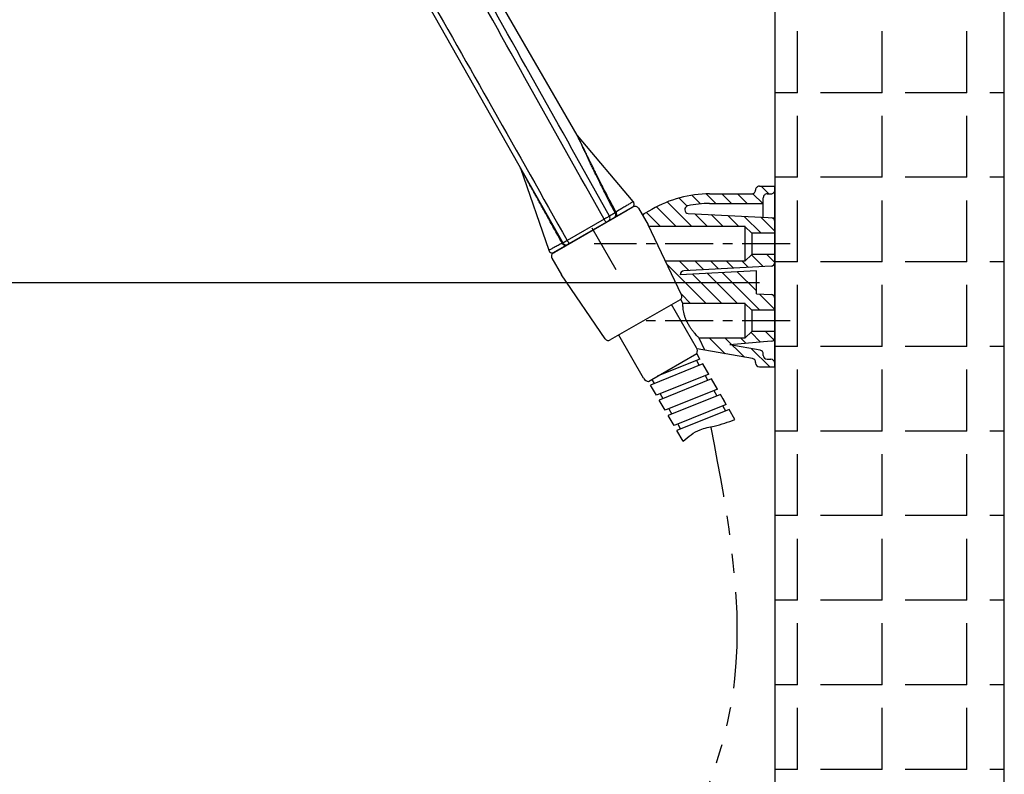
# Model space of a CAD drawing. Extents: x 5500 to 5920, y -4857 to -4263.
# Tile 19 of 20: x 5781 to 5845, y -4530 to -4481. Entities that reach past the tile are written whole.
import ezdxf

# ---------------------------------------------------------------- set-up
doc = ezdxf.new("R2010")
doc.units = 0
doc.header["$LTSCALE"] = 5
doc.header["$MEASUREMENT"] = 0
doc.linetypes.add('CENTER', pattern=[2, 1.25, -0.25, 0.25, -0.25])
doc.linetypes.add('PHANTOM', pattern=[2.5, 1.25, -0.25, 0.25, -0.25, 0.25, -0.25])
doc.layers.get('0').update_dxf_attribs({"color": 2, "linetype": 'CONTINUOUS'})
for name, color, linetype in [('CEN', 1, 'CENTER'), ('CL', 1, 'CENTER'), ('D', 2, 'CONTINUOUS'), ('DWG', 7, 'CONTINUOUS'), ('HT', 3, 'CONTINUOUS'), ('PH', 3, 'PHANTOM')]:
    doc.layers.add(name, color=color, linetype=linetype)

# ---------------------------------------------------------------- blocks, each defined once
blk = doc.blocks.new('A$C21304304')
at = {"color": 7, "linetype": 'Continuous'}
for p, q in [((32.26211574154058, 82.25954947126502), (64.23018727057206, 25.7729283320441)), ((66.0652897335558, 39.81254406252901), (42.09954334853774, 81.30929825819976)), ((73.37172851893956, 31.14929879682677), (66.11630931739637, 39.74015974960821)), ((58.70920587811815, 35.50773537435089), (62.38904908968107, 24.81493540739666)), ((62.97915457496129, 24.46976235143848), (73.37145942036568, 30.46976235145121)), ((73.37145942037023, 30.46976235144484), (62.97915457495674, 24.46976235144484)), ((73.23959549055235, 30.39360832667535), (63.1118968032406, 24.54466220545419)), ((63.75553474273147, 24.91637583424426), (72.58834553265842, 30.01749860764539)), ((71.02694168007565, 29.68963627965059), (70.28961675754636, 29.25997132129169)), ((69.57651641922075, 28.85666525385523), (64.791158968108, 26.09261310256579))]:
    blk.add_line(p, q, dxfattribs=at)
blk.add_lwpolyline([(58.66880959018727, 35.59967976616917), (58.69406306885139, 35.54841901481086), (58.7064581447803, 35.51606065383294)], dxfattribs=at)
for centre, radius, start, end in [((72.98968305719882, 30.82667160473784), 0.49999999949, 300.0072828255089, 40.18234164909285), ((64.66534293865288, 26.0192006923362), 0.50000173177, 209.5070912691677, 300.0064810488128), ((62.86184155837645, 24.97764300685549), 0.49999999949, 198.9904670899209, 300.0072828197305)]:
    blk.add_arc(centre, radius, start, end, dxfattribs=at)
for points, start_tangent, end_tangent in [([(70.28961675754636, 29.25997132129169), (60.61434139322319, 46.56440886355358), (51.03300857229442, 63.70684747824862), (41.54408110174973, 80.68952954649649)], (-0.488020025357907, 0.8728324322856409), (-0.4877798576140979, 0.8729666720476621)), ([(69.57651641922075, 28.85666525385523), (59.89410310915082, 46.16063561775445), (50.30643697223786, 63.30008716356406), (40.81089428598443, 80.27960243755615)], (-0.4883559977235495, 0.8726444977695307), (-0.4880474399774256, 0.8728171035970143)), ([(36.75140479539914, 75.6494584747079), (45.76852625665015, 59.71285451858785), (55.11257568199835, 43.19836521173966), (64.791158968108, 26.09261310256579)], (0.4924527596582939, -0.8703391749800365), (0.4924429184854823, -0.8703447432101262)), ([(66.06652401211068, 39.81034831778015), (66.06528992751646, 39.8125441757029)], (-0.4774942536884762, 0.8786348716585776), (-0.503016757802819, 0.8642766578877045)), ([(66.11624389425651, 39.7401046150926), (66.09784995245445, 39.76329224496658), (66.08086447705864, 39.78752996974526), (66.06534720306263, 39.81273199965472)], (-0.6444518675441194, 0.7646448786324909), (-0.4988042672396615, 0.8667146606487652)), ([(66.23324159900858, 39.45583462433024), (66.20256835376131, 39.52120861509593), (66.17677741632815, 39.57615270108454), (66.15509526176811, 39.62231847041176), (66.1369750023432, 39.66087883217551), (66.12198492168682, 39.69276263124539), (66.1097096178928, 39.71886325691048), (66.09974821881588, 39.74004098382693), (66.0918109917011, 39.75691798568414), (66.08561956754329, 39.77008707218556), (66.08067269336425, 39.78060979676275), (66.07309809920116, 39.79669998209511), (66.06652401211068, 39.81034831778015)], (-0.4247109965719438, 0.9053289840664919), (-0.477494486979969, 0.8786347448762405)), ([(71.12972778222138, 29.79710298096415), (70.5344931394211, 30.90308327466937), (69.99293422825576, 31.93324605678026), (69.52374768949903, 32.8417417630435), (69.11874109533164, 33.63619055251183), (68.76121790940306, 34.34463655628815), (68.44412664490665, 34.97815194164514), (68.16289772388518, 35.54362999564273), (67.91269422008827, 36.04925530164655), (67.68980695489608, 36.50163081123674), (67.49166202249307, 36.90526438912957), (67.31459607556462, 37.26698769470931), (67.15653455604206, 37.59066800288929), (67.01686112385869, 37.87732217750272), (66.89339407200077, 38.13115056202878), (66.78343503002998, 38.35743161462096), (66.68569387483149, 38.55872092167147), (66.60060637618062, 38.73416949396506), (66.52740974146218, 38.88532282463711), (66.46447432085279, 39.01548055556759), (66.4101545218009, 39.12797123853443), (66.36291755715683, 39.22589794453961), (66.32138149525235, 39.31206205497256), (66.2847558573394, 39.38805139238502), (66.25333456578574, 39.45322714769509), (66.22688503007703, 39.50806334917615), (66.20462093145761, 39.55419464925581), (66.18599299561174, 39.59276981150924), (66.17056921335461, 39.62469702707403), (66.15793424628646, 39.65085042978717), (66.14768773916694, 39.672071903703), (66.13954041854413, 39.68897337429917), (66.13321014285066, 39.70214020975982), (66.12819118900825, 39.71261766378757), (66.12073745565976, 39.72838258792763), (66.11630931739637, 39.74015974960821)], (-0.478937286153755, 0.8778491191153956), (-0.6452282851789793, 0.763989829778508)), ([(71.02694168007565, 29.68963627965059), (70.4345879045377, 30.82104912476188), (69.89530965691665, 31.87621521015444), (69.42845324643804, 32.80661513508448), (69.02667579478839, 33.61815770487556), (68.67266427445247, 34.34066878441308), (68.35902378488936, 34.98619356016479), (68.08121985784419, 35.5617274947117), (67.83433615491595, 36.07576394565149), (67.61448298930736, 36.53548945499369), (67.4192222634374, 36.94525081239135), (67.24490278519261, 37.31204586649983), (67.08929807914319, 37.64019539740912), (66.95185297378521, 37.93062089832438), (66.83047857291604, 38.1874742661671), (66.7225191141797, 38.41611597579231), (66.62652654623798, 38.6195227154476), (66.54293853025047, 38.79681608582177), (66.47104504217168, 38.94948751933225), (66.40926290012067, 39.08084681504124), (66.35598083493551, 39.19425824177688), (66.30969548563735, 39.29286282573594), (66.26904839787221, 39.37950247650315), (66.23324159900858, 39.45583462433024)], (-0.4680139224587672, 0.8837210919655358), (-0.4247109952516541, 0.9053289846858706)), ([(58.80516009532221, 35.34097204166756), (58.78987911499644, 35.36832355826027), (58.77703160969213, 35.39131745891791), (58.76588888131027, 35.41125843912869), (58.75589945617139, 35.42913351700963), (58.74680557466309, 35.44540362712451), (58.73861927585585, 35.46004648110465), (58.73131764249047, 35.47310168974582), (58.72487849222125, 35.48460626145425), (58.71935039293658, 35.49446858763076), (58.7112485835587, 35.50882501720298)], (-0.4877162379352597, 0.8730022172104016), (-0.4632335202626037, 0.8862362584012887)), ([(64.12798437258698, 25.74046841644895), (63.55821979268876, 26.77449995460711), (63.04829347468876, 27.69793249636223), (62.58891459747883, 28.52875909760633), (62.17353357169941, 29.27933842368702), (61.79862064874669, 29.95630161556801), (61.46001365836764, 30.56731588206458), (61.15257068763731, 31.12176063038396), (60.8757478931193, 31.62069573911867), (60.62755831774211, 32.06777347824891), (60.40299931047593, 32.47206492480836), (60.19950942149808, 32.83823039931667), (60.01808649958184, 33.16452155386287), (59.85758294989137, 33.45304934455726), (59.71475657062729, 33.70968271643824), (59.58655420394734, 33.93993983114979), (59.47083046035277, 34.14769944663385), (59.36791908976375, 34.33238538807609), (59.27803232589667, 34.49363949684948), (59.19957312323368, 34.6343469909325), (59.13116897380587, 34.75698562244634), (59.07156143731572, 34.86382470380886), (59.01966428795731, 34.95682162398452), (58.97444435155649, 35.03783604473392), (58.93493027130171, 35.10861463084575), (58.90037941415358, 35.17049257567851), (58.87064456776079, 35.22373758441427), (58.84521699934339, 35.26926392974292), (58.82349050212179, 35.30815947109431), (58.80516009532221, 35.34097204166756)], (-0.4820555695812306, 0.8761406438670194), (-0.4877162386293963, 0.8730022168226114)), ([(73.36416319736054, 31.14472727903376), (73.3090989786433, 31.1113293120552), (73.20236940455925, 31.04661894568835), (73.0393942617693, 30.94787459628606), (72.79099989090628, 30.79754980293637), (72.42232455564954, 30.57483199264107), (71.88366843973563, 30.25018995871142), (71.12972778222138, 29.79710298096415)], (-0.5171457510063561, 0.8558973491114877), (-0.8570796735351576, -0.5151838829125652)), ([(70.85208280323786, 29.01477257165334), (70.99462812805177, 29.14071046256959), (71.07785983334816, 29.31303645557), (71.08920330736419, 29.50571560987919), (71.02694478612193, 29.68963803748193)], (0.8659641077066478, 0.5001061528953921), (-0.4949483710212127, 0.868922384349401)), ([(71.12973446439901, 29.79708909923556), (71.06195060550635, 29.73460389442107), (71.02694247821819, 29.68963787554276)], (-0.7568607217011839, -0.6535761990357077), (-0.4196769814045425, -0.9076735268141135)), ([(71.09794060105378, 29.15675366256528), (71.19824821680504, 29.26302199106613), (71.23989417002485, 29.42399183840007), (71.21590573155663, 29.61271226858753), (71.13029923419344, 29.79758610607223)], (0.865955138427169, 0.5001216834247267), (-0.5463621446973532, 0.8375490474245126)), ([(70.28967569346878, 29.26000431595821), (70.18395763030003, 29.20023236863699), (70.01529462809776, 29.10484720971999), (69.80423789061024, 28.98547312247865), (69.5765133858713, 28.85666382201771)], (-0.8704038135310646, -0.4923385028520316), (-0.870310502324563, -0.4925034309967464)), ([(69.88732754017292, 28.45760734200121), (69.8451668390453, 28.4773216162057), (69.77127580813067, 28.5601116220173), (69.67693222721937, 28.69334135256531), (69.57653549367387, 28.85667632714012)], (-0.8659618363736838, -0.5001100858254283), (-0.4998670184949, 0.8661021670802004)), ([(70.12383858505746, 28.59419714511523), (70.26184097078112, 28.71714577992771), (70.34170793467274, 28.8865410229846), (70.35147445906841, 29.0770054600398), (70.28967740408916, 29.26000526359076)], (0.8659632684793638, 0.5001076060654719), (-0.4895510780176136, 0.8719746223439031)), ([(64.12798437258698, 25.74046841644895), (63.86384001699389, 25.59868614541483), (63.60083447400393, 25.45795440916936), (63.34452971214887, 25.32121099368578), (63.10195603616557, 25.19213812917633), (62.88047098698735, 25.07460770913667), (62.68741917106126, 24.97241558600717), (62.53203681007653, 24.89033489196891), (62.42720285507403, 24.83504099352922), (62.38904951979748, 24.81493569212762)], (-0.8809901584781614, -0.4731345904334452), (-0.5373057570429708, 0.8433875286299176)), ([(64.14497419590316, 25.70991003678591), (64.12796401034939, 25.74045747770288)], (-0.5104836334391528, 0.8598874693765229), (-0.4621377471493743, 0.886808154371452)), ([(64.23019254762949, 25.77293335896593), (64.20077935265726, 25.77004548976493), (64.12796895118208, 25.74045828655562)], (-0.492529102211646, 0.8702959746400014), (-0.9132164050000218, -0.4074749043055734)), ([(64.24821069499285, 25.57943280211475), (64.14497419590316, 25.70991003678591)], (-0.7214222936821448, 0.6924953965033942), (-0.5104836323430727, 0.8598874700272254)), ([(64.79115865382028, 26.09261292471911), (64.7089575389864, 26.04577450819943), (64.62467305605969, 25.99774795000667), (64.54213641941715, 25.9507162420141), (64.4647318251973, 25.90660771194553), (64.3955854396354, 25.86720375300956), (64.33719698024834, 25.83392884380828), (64.29089007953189, 25.80753731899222), (64.25733829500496, 25.7884130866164), (64.23018727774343, 25.77292842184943)], (-0.868841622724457, -0.495090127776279), (-0.8685689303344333, -0.4955683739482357)), ([(65.10176973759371, 25.69385314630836), (65.05963687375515, 25.71354392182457), (64.98579797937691, 25.79625727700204), (64.89151273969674, 25.92938025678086), (64.79115870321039, 26.09261295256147)], (-0.8659628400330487, -0.5001083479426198), (-0.499953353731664, 0.8660523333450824)), ([(64.73357737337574, 25.48121478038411), (64.57786572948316, 25.43831858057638), (64.40678802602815, 25.47293758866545), (64.24821069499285, 25.57943280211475)], (-0.8659765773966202, -0.5000845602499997), (-0.7214222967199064, 0.6924953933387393))]:
    blk.add_spline(points, degree=3, dxfattribs=dict(at, start_tangent=start_tangent, end_tangent=end_tangent))
at = {"layer": 'CEN'}
for p, q in [((93.7849496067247, 25.65276902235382), (68.29946214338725, 25.65276902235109)), ((93.78494960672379, 15.65276902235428), (74.45843981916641, 15.65276902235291))]:
    blk.add_line(p, q, dxfattribs=at)
at = {"layer": 'CL'}
blk.add_line((71.17259527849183, 22.27116265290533), (67.67186194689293, 28.33292015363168), dxfattribs=at)
at = {"layer": 'D'}
for p, q in [((82.87086526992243, 32.14575025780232), (84.11384650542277, 30.90276902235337)), ((84.89878934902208, 32.15276902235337), (86.14878934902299, 30.90276902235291)), ((86.93373219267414, 32.15276902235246), (88.18373219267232, 30.90276902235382)), ((88.94288273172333, 32.17856132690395), (90.21867503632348, 30.90276902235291)), ((90.00361787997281, 33.15276902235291), (91.0036178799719, 32.15276902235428)), ((77.80406472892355, 31.10772226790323), (81.00901797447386, 27.902769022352)), ((79.33076008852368, 31.61596975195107), (80.3706026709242, 30.57612716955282)), ((81.00663891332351, 31.97503377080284), (82.13001488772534, 30.85165779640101)), ((75.10336898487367, 29.73853232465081), (76.93913228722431, 27.90276902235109)), ((76.40540407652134, 30.47144007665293), (78.97407513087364, 27.90276902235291)), ((81.37330990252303, 29.57341993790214), (83.0439608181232, 27.90276902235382)), ((83.52079781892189, 29.46087486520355), (85.07890366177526, 27.902769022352)), ((85.66828573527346, 29.3483297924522), (87.11384650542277, 27.90276902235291)), ((87.81577365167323, 29.23578471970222), (90.02378934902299, 27.02776902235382)), ((89.96326156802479, 29.12323964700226), (91.78494960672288, 27.30155160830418)), ((79.40418944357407, 23.402769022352), (80.6146025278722, 22.19235593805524)), ((81.43913228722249, 23.402769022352), (82.54820933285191, 22.2936919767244)), ((83.47407513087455, 23.40276902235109), (84.48181613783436, 22.39502801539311)), ((85.50901797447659, 23.402769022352), (86.4154229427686, 22.49636405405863)), ((87.5439608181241, 23.402769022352), (88.34902974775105, 22.59770009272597)), ((88.7444266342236, 24.23724604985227), (90.28263655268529, 22.69903613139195)), ((90.73884650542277, 24.27776902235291), (91.78494960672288, 23.23166592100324)), ((77.75487559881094, 23.01714002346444), (82.86924659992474, 17.90276902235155)), ((83.02331034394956, 21.81859096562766), (86.93913228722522, 17.902769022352)), ((84.956917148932, 21.91992700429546), (89.84907513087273, 17.02776902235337)), ((86.89052395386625, 22.02126304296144), (89.38494960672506, 19.52683739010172)), ((81.0897035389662, 21.71725492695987), (84.90418944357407, 17.90276902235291)), ((79.63361072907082, 19.1034620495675), (80.83430375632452, 17.90276902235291)), ((89.7788845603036, 19.13290243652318), (91.7849496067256, 17.12683739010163)), ((88.65706952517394, 14.14988894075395), (89.94061880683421, 12.86633965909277)), ((90.5641322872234, 14.27776902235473), (91.67225596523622, 13.1696453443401)), ((83.29936091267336, 13.40276902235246), (85.35061241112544, 11.35151752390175)), ((85.33430375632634, 13.40276902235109), (87.82501570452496, 10.91205707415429)), ((87.36924659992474, 13.40276902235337), (88.06938749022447, 12.70262813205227)), ((88.75642559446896, 12.01559002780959), (91.11924659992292, 9.652769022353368))]:
    blk.add_line(p, q, dxfattribs=at)
at = {"layer": 'DWG'}
for p, q in [((83.30373152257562, 32.15276902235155), (88.7849496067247, 32.15276902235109)), ((89.7849496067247, 33.15276902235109), (91.7849496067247, 33.15276902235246)), ((90.78494960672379, 32.15276902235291), (91.28494960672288, 32.15276902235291)), ((91.7849496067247, 9.652769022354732), (91.7849496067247, 33.15276902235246)), ((83.30376637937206, 30.90276902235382), (90.28494960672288, 30.90276902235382)), ((90.28494960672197, 29.10638069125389), (90.28494960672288, 31.65276902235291)), ((73.37145942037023, 30.46976235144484), (62.97915457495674, 24.46976235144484)), ((74.05447212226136, 30.28674964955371), (75.30447212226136, 28.1216861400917)), ((75.80454052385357, 30.14245157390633), (74.55447212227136, 29.42072424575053)), ((80.46158889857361, 30.60566280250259), (80.44533765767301, 30.60183301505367)), ((80.53877666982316, 29.61715597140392), (91.7849496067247, 29.02776902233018)), ((79.66112944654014, 19.04613656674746), (75.30447212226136, 28.1216861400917)), ((87.90994960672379, 27.90276902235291), (75.40956183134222, 27.90276902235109)), ((87.91034032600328, 27.90209227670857), (75.40988669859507, 27.90209227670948)), ((88.7849496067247, 27.02776902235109), (87.90994960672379, 27.90276902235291)), ((87.90994960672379, 27.90276902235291), (87.9099496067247, 23.40276902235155)), ((91.78494960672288, 27.02776902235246), (88.7849496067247, 27.02776902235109)), ((88.7849496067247, 27.02776902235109), (88.78494960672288, 24.27776902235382)), ((62.78958998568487, 23.78115315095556), (64.04011280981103, 21.61639157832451)), ((87.9099496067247, 23.40276902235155), (77.5697569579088, 23.40276902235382)), ((87.91034032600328, 23.40209227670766), (77.57008182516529, 23.40209227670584)), ((88.78494960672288, 24.27776902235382), (87.9099496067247, 23.40276902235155)), ((91.7849496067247, 24.27776902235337), (88.78494960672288, 24.27776902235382)), ((89.38494960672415, 22.15199035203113), (79.49554915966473, 21.63370883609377)), ((91.31111758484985, 22.75293653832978), (79.96873134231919, 22.15850726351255)), ((89.38494960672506, 19.15354769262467), (89.38494960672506, 22.15199035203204)), ((69.72746969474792, 13.31093543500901), (64.04614187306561, 21.62168614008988)), ((79.46037554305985, 18.39674244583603), (70.3902384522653, 13.16009635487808)), ((79.82535040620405, 17.90209227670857), (79.55840342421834, 18.47076128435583)), ((89.38494960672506, 19.15354769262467), (91.31111758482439, 19.05260150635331)), ((81.61409896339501, 12.14309187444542), (78.36775797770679, 17.7659194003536)), ((87.9103403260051, 17.90209227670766), (79.82535040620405, 17.90209227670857)), ((87.90994960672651, 17.902769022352), (80.02917274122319, 17.90276902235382)), ((88.7849496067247, 17.02776902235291), (87.90994960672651, 17.902769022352)), ((87.90994960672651, 17.902769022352), (87.90994960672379, 13.40276902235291)), ((91.7849496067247, 17.027769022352), (88.7849496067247, 17.02776902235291)), ((88.7849496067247, 17.02776902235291), (88.7849496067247, 14.27776902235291)), ((88.7849496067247, 14.27776902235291), (87.90994960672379, 13.40276902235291)), ((91.7849496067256, 14.27776902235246), (88.7849496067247, 14.27776902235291)), ((74.72919700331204, 8.168091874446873), (71.48285601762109, 13.79091940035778)), ((87.9103403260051, 13.40209227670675), (81.93775921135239, 13.40209227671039)), ((82.67779865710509, 11.82560883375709), (81.93775921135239, 13.40209227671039)), ((87.90994960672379, 13.40276902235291), (82.15020093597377, 13.40276902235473)), ((91.32852747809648, 12.98776593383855), (85.93797677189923, 12.51615385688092)), ((88.87277339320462, 10.72536523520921), (81.68194833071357, 12.00247443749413)), ((89.87238267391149, 11.81739315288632), (85.93797677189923, 12.51615385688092)), ((75.79397761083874, 8.023837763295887), (81.63964908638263, 11.3988377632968)), ((82.05706850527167, 10.67584612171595), (76.49529625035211, 8.428744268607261)), ((81.58892059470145, 10.48670208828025), (81.95904991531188, 9.845619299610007)), ((82.05706850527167, 10.67584612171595), (81.63964908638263, 11.3988377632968)), ((90.28494960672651, 11.152769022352), (90.28494960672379, 11.32509704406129)), ((90.7849496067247, 10.652769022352), (91.2849496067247, 10.65276902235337)), ((82.4271978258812, 10.03476333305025), (75.63905312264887, 7.292174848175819)), ((83.18456850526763, 8.72295883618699), (82.4271978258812, 10.03476333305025)), ((83.18456850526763, 8.72295883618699), (82.76714908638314, 9.44595047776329)), ((89.28494960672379, 10.23374587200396), (89.2849496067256, 10.152769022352)), ((89.7849496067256, 9.652769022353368), (91.7849496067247, 9.652769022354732)), ((75.3609649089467, 7.773837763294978), (75.79397761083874, 8.023837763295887)), ((75.79397761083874, 8.023837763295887), (76.10720103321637, 7.481318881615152)), ((83.18456850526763, 8.72295883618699), (76.39642380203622, 5.980370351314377)), ((83.5546978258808, 8.081876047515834), (76.76655312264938, 5.339287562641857)), ((82.71642059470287, 8.533814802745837), (83.0865499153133, 7.8927320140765)), ((84.31206850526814, 6.770071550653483), (83.5546978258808, 8.081876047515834)), ((76.39642380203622, 5.980370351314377), (75.63905312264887, 7.292174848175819)), ((84.31206850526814, 6.770071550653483), (77.52392380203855, 4.027483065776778)), ((83.84392059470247, 6.580927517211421), (84.24918512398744, 5.878988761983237)), ((77.52392380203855, 4.027483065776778), (76.76655312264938, 5.339287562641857)), ((76.86457171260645, 6.169514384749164), (77.23470103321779, 5.528431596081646)), ((84.71733303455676, 6.068132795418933), (77.92918833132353, 3.325544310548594)), ((85.47470371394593, 4.756328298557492), (84.71733303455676, 6.068132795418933)), ((85.47470371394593, 4.756328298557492), (85.05728429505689, 5.479319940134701)), ((77.99207171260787, 4.216627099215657), (78.39733624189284, 3.514688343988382)), ((85.47470371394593, 4.756328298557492), (78.68655901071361, 2.01373981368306)), ((85.84483303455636, 4.115245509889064), (79.05668833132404, 1.372657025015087)), ((85.00655580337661, 4.567184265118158), (85.37668512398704, 3.926101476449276)), ((86.6022037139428, 2.803441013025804), (85.84483303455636, 4.115245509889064)), ((78.68655901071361, 2.01373981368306), (77.92918833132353, 3.325544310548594)), ((79.84919421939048, -3.438412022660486e-06), (79.05668833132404, 1.372657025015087)), ((79.1547069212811, 2.202883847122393), (79.52483624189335, 1.561801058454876))]:
    blk.add_line(p, q, dxfattribs=at)
for centre, radius, start, end in [((83.30414980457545, 17.15274726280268), 15, 90.00159773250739, 120.0000000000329), ((88.78494960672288, 32.65276902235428), 0.5, 269.9999999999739, 0), ((89.7849496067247, 32.65276902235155), 0.5, 89.99999999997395, 180), ((90.78494960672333, 31.65276902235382), 0.5, 89.99999999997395, 180), ((91.28494960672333, 32.65276902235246), 0.5, 269.9999999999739, 0), ((83.30414980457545, 17.15274726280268), 13.75, 90.00159773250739, 101.9310809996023), ((73.62145942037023, 30.03674964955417), 0.5, 30.0000000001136, 120.0000000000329), ((75.09508064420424, 29.15549445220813), 0.5, 120.0000000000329, 162.1544650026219), ((80.56485173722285, 30.11645207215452), 0.49999732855, 103.8326235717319, 267.010428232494), ((91.28494960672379, 28.55328673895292), 0.5, 9.379837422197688e-10, 87.00000000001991), ((63.2291545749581, 24.03674964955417), 0.5, 120.0000000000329, 210.0000000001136), ((91.28494960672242, 23.2522513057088), 0.5, 273.0000000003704, 0), ((79.99489932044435, 21.65919249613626), 0.5, 93.00000000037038, 182.9214781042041), ((79.21037554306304, 18.82975514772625), 0.5, 300.0000000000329, 25.64302499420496), ((91.28494960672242, 18.55328673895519), 0.5, 9.640388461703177e-10, 87.00000000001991), ((70.1402384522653, 13.59310905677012), 0.5, 214.3569750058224, 300.0000000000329), ((91.28494960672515, 13.48586328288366), 0.5, 274.9999999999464, 0), ((80.97621335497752, 11.74862774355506), 0.7500000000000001, 332.2000000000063, 31.73236531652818), ((89.78494960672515, 11.32509704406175), 0.5, 5.211020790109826e-11, 79.92913194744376), ((88.7849496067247, 10.23374587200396), 0.5, 0, 79.92913194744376), ((90.7849496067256, 11.152769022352), 0.5, 180, 269.9999999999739), ((91.28494960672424, 10.15276902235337), 0.5, 0, 89.99999999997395), ((89.7849496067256, 10.15276902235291), 0.5, 180, 269.9999999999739), ((75.38975576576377, 8.523284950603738), 0.7500000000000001, 208.2676346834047, 267.8000000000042)]:
    blk.add_arc(centre, radius, start, end, dxfattribs=at)
for points in [[(81.93775921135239, 13.40209227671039), (81.89885808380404, 13.44209760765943), (81.7836139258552, 13.56264359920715), (81.6147876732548, 13.74527342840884), (81.41119835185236, 13.97664693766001), (81.18522030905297, 14.2510162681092), (80.94552016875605, 14.56828905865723), (80.70441320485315, 14.92513176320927), (80.47329555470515, 15.3201190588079), (80.26967960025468, 15.73799324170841), (80.10405543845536, 16.16520947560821), (79.98384234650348, 16.57527254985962), (79.90513041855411, 16.95072508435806), (79.85964979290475, 17.27505486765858), (79.83690813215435, 17.54047025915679), (79.82786971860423, 17.73994340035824), (79.82556958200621, 17.86336745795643), (79.82535040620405, 17.90209227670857)], [(79.84919421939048, -3.438412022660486e-06), (82.05975240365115, 1.479989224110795), (83.915834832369, 1.95852411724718), (86.6022037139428, 2.803441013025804)]]:
    blk.add_spline(points, degree=3, dxfattribs=at)

msp = doc.modelspace()

# ---------------------------------------------------------------- linework, layer by layer
at = {"layer": 'D', "ltscale": 0.6}
msp.add_line((5829.097999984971, -4498.359682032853), (5728.232425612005, -4498.359682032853), dxfattribs=at)
at = {"layer": 'HT'}
for p, q in [((5831.579794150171, -4486.000727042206), (5831.579794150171, -4482.000727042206)), ((5837.079794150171, -4486.000727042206), (5837.079794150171, -4482.000727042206)), ((5842.579794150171, -4486.000727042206), (5842.579794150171, -4482.000727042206)), ((5831.579794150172, -4486.000727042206), (5830.097999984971, -4486.000727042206)), ((5837.079794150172, -4486.000727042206), (5833.079794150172, -4486.000727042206)), ((5842.579794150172, -4486.000727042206), (5838.579794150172, -4486.000727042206)), ((5845.023750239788, -4486.000727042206), (5844.079794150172, -4486.000727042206)), ((5831.579794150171, -4491.500727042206), (5831.579794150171, -4487.500727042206)), ((5837.079794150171, -4491.500727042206), (5837.079794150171, -4487.500727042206)), ((5842.579794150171, -4491.500727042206), (5842.579794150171, -4487.500727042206)), ((5831.579794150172, -4491.500727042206), (5830.097999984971, -4491.500727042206)), ((5837.079794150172, -4491.500727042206), (5833.079794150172, -4491.500727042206)), ((5842.579794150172, -4491.500727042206), (5838.579794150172, -4491.500727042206)), ((5845.023750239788, -4491.500727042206), (5844.079794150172, -4491.500727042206)), ((5831.579794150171, -4497.000727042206), (5831.579794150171, -4493.000727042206)), ((5837.079794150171, -4497.000727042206), (5837.079794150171, -4493.000727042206)), ((5842.579794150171, -4497.000727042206), (5842.579794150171, -4493.000727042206)), ((5831.579794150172, -4497.000727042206), (5830.097999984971, -4497.000727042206)), ((5837.079794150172, -4497.000727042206), (5833.079794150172, -4497.000727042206)), ((5842.579794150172, -4497.000727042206), (5838.579794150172, -4497.000727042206)), ((5845.023750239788, -4497.000727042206), (5844.079794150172, -4497.000727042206)), ((5831.579794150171, -4502.500727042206), (5831.579794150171, -4498.500727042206)), ((5837.079794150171, -4502.500727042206), (5837.079794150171, -4498.500727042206)), ((5842.579794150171, -4502.500727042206), (5842.579794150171, -4498.500727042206)), ((5831.579794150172, -4502.500727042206), (5830.097999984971, -4502.500727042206)), ((5837.079794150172, -4502.500727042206), (5833.079794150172, -4502.500727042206)), ((5842.579794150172, -4502.500727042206), (5838.579794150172, -4502.500727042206)), ((5845.023750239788, -4502.500727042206), (5844.079794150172, -4502.500727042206)), ((5831.579794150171, -4508.000727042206), (5831.579794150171, -4504.000727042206)), ((5837.079794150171, -4508.000727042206), (5837.079794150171, -4504.000727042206)), ((5842.579794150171, -4508.000727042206), (5842.579794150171, -4504.000727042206)), ((5831.579794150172, -4508.000727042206), (5830.097999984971, -4508.000727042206)), ((5837.079794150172, -4508.000727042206), (5833.079794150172, -4508.000727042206)), ((5842.579794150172, -4508.000727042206), (5838.579794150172, -4508.000727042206)), ((5845.023750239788, -4508.000727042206), (5844.079794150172, -4508.000727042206)), ((5831.579794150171, -4513.500727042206), (5831.579794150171, -4509.500727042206)), ((5837.079794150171, -4513.500727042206), (5837.079794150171, -4509.500727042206)), ((5842.579794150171, -4513.500727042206), (5842.579794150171, -4509.500727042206)), ((5831.579794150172, -4513.500727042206), (5830.097999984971, -4513.500727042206)), ((5837.079794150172, -4513.500727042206), (5833.079794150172, -4513.500727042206)), ((5842.579794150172, -4513.500727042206), (5838.579794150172, -4513.500727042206)), ((5845.023750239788, -4513.500727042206), (5844.079794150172, -4513.500727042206)), ((5831.579794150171, -4519.000727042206), (5831.579794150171, -4515.000727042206)), ((5837.079794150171, -4519.000727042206), (5837.079794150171, -4515.000727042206)), ((5842.579794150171, -4519.000727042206), (5842.579794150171, -4515.000727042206)), ((5831.579794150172, -4519.000727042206), (5830.097999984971, -4519.000727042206)), ((5837.079794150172, -4519.000727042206), (5833.079794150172, -4519.000727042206)), ((5842.579794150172, -4519.000727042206), (5838.579794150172, -4519.000727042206)), ((5845.023750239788, -4519.000727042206), (5844.079794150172, -4519.000727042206)), ((5831.579794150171, -4524.500727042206), (5831.579794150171, -4520.500727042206)), ((5837.079794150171, -4524.500727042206), (5837.079794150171, -4520.500727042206)), ((5842.579794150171, -4524.500727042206), (5842.579794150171, -4520.500727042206)), ((5831.579794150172, -4524.500727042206), (5830.097999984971, -4524.500727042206)), ((5837.079794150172, -4524.500727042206), (5833.079794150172, -4524.500727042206)), ((5842.579794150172, -4524.500727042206), (5838.579794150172, -4524.500727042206)), ((5845.023750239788, -4524.500727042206), (5844.079794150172, -4524.500727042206)), ((5831.579794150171, -4530.000727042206), (5831.579794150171, -4526.000727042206)), ((5837.079794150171, -4530.000727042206), (5837.079794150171, -4526.000727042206)), ((5842.579794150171, -4530.000727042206), (5842.579794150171, -4526.000727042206)), ((5831.579794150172, -4530.000727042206), (5830.097999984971, -4530.000727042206)), ((5837.079794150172, -4530.000727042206), (5833.079794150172, -4530.000727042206)), ((5842.579794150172, -4530.000727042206), (5838.579794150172, -4530.000727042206)), ((5845.023750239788, -4530.000727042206), (5844.079794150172, -4530.000727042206))]:
    msp.add_line(p, q, dxfattribs=at)
at = {"layer": 'HT', "ltscale": 0.5}
msp.add_lwpolyline([(5845.023750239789, -4551.006359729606), (5845.023750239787, -4351.316416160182), (5830.09799998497, -4351.316416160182), (5830.097999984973, -4826.750208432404), (5845.02375023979, -4826.750208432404), (5845.023750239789, -4707.368904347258)], dxfattribs=at)
at = {"layer": 'PH'}
msp.add_spline([(5797.447999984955, -4772.720119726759), (5793.230561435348, -4796.795895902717), (5757.424420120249, -4798.608067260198), (5748.359565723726, -4701.657070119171), (5746.546609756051, -4627.358183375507), (5770.22270198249, -4585.17179915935), (5797.053082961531, -4560.480660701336), (5811.966396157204, -4549.30068713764), (5827.369940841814, -4525.1714871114), (5825.965061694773, -4507.772046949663)], degree=3, dxfattribs=at)

# ---------------------------------------------------------------- block references
at = {"layer": 'D', "ltscale": 0.6, "xscale": 0.5, "yscale": 0.5, "zscale": 0.5}
msp.add_blockref('A$C21304304', (5784.205525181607, -4508.656711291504), dxfattribs=at)

doc.saveas('drawing.dxf')
